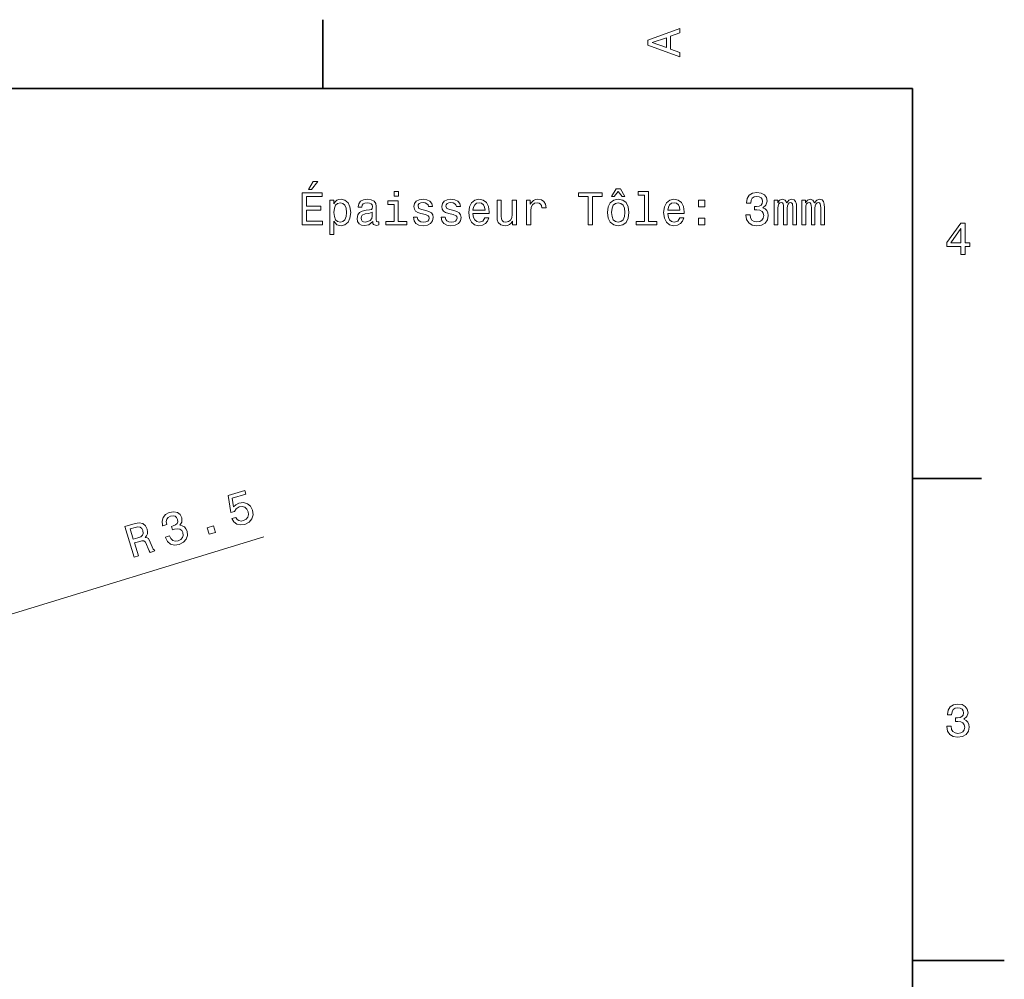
# Model space of a CAD drawing. Extents: x 0 to 297, y 0 to 210.
# Tile 10 of 10: x 190 to 297, y 103 to 208. Entities that reach past the tile are written whole.
import ezdxf

# ---------------------------------------------------------------- set-up
doc = ezdxf.new("R2010")
doc.units = 0

msp = doc.modelspace()

# ---------------------------------------------------------------- linework, layer by layer
at = {"color": 7, "lineweight": 35, "ltscale": 0.1875}
for p, q in [((222.699997, 200), (222.699997, 207.5)), ((287, 157.5), (294.5, 157.5))]:
    msp.add_line(p, q, dxfattribs=at)
at = {"color": 7, "lineweight": 35}
for p, q in [((287, 200), (10, 200)), ((287, 10), (287, 200))]:
    msp.add_line(p, q, dxfattribs=at)
at = {"color": 7, "lineweight": 13}
msp.add_line((168.065765, 136.431427), (216.279388, 151.160736), dxfattribs=at)
at = {"color": 7, "lineweight": 35, "ltscale": 0.25}
msp.add_line((287, 105), (297, 105), dxfattribs=at)
at = {"color": 7, "lineweight": 13}
for points in [[(261.633209, 203.466858), (261.633209, 203.930847), (260.604401, 204.298996), (260.604401, 205.695969), (261.633209, 206.064133), (261.633209, 206.538193), (258.128174, 205.257217), (258.128174, 204.742798)], [(260.17572, 204.460388), (258.632477, 205), (260.17572, 205.539627)], [(221.170029, 189.01152), (221.467575, 189.01152), (222.168594, 189.868881), (221.674347, 189.868881)], [(254.193085, 188.219742), (254.490631, 188.219742), (254.919312, 188.779541), (255.342941, 188.219742), (255.640488, 188.219742), (255.161377, 189.077087), (254.677231, 189.077087)], [(220.458939, 185.143372), (222.677948, 185.143372), (222.677948, 185.567001), (220.922913, 185.567001), (220.922913, 186.752167), (222.486313, 186.752167), (222.486313, 187.170746), (220.922913, 187.170746), (220.922913, 188.219742), (222.637604, 188.219742), (222.637604, 188.643372), (220.458939, 188.643372)], [(223.92868, 187.432999), (223.92868, 187.851578), (223.484863, 187.851578), (223.484863, 184.094376), (223.92868, 184.094376), (223.92868, 185.556915), (224.085022, 185.319885), (224.26152, 185.163544), (224.705338, 185.047546), (225.128967, 185.143372), (225.461823, 185.430832), (225.67868, 185.88472), (225.759369, 186.5), (225.67868, 187.110229), (225.461823, 187.564117), (225.128967, 187.846542), (224.705338, 187.947403), (224.463257, 187.917145), (224.256485, 187.82132), (224.079971, 187.659943)], [(228.154907, 185.496399), (228.154907, 185.481262), (228.180115, 185.309799), (228.255768, 185.188766), (228.573486, 185.092941), (228.820602, 185.133286), (228.820602, 185.476227), (228.714691, 185.46109), (228.573486, 185.526657), (228.548279, 185.728394), (228.548279, 187.130402), (228.487747, 187.48848), (228.311234, 187.740631), (228.003601, 187.891937), (227.569885, 187.947403), (227.146255, 187.886887), (226.833572, 187.715424), (226.636887, 187.44812), (226.57132, 187.095108), (226.57132, 187.064835), (226.969742, 187.064835), (227.005051, 187.276657), (227.115997, 187.427948), (227.297546, 187.518738), (227.554749, 187.554031), (227.80188, 187.528824), (227.978394, 187.453171), (228.08429, 187.322052), (228.119598, 187.140488), (228.099426, 186.92868), (228.018738, 186.822769), (227.817001, 186.772339), (227.438766, 186.731995), (227.005051, 186.641205), (226.697403, 186.479828), (226.515854, 186.227661), (226.460373, 185.854462), (226.510803, 185.521606), (226.667145, 185.27449), (226.919312, 185.118149), (227.267288, 185.062683), (227.736313, 185.168594)], [(230.953888, 188.764404), (230.484863, 188.764404), (230.484863, 188.260086), (230.953888, 188.260086)], [(233.944519, 186.721909), (233.515854, 186.822769), (233.19812, 186.938766), (233.092224, 187.175797), (233.122482, 187.342224), (233.228394, 187.463257), (233.399857, 187.53891), (233.646973, 187.569168), (233.884003, 187.53891), (234.070602, 187.44812), (234.19165, 187.311966), (234.242081, 187.130402), (234.675797, 187.130402), (234.675797, 187.140488), (234.600143, 187.468292), (234.393372, 187.72551), (234.070602, 187.886887), (233.646973, 187.947403), (233.218292, 187.886887), (232.905624, 187.720459), (232.708939, 187.473343), (232.648422, 187.16066), (232.693802, 186.858063), (232.835022, 186.646255), (233.067001, 186.494949), (233.404907, 186.389053), (233.899139, 186.268005), (234.201736, 186.141937), (234.282425, 186.041061), (234.312683, 185.889771), (234.267288, 185.703171), (234.146255, 185.561966), (233.94957, 185.471176), (233.687317, 185.440918), (233.409943, 185.471176), (233.208221, 185.577087), (233.072052, 185.748566), (233.016571, 185.985596), (232.587891, 185.985596), (232.658508, 185.582138), (232.86528, 185.289627), (233.193085, 185.113113), (233.646973, 185.047546), (234.121033, 185.113113), (234.469025, 185.289627), (234.680832, 185.572052), (234.756485, 185.940201), (234.701004, 186.257919), (234.544662, 186.474777), (234.28746, 186.615997)], [(236.980545, 186.721909), (236.55188, 186.822769), (236.234146, 186.938766), (236.128235, 187.175797), (236.158508, 187.342224), (236.264404, 187.463257), (236.435883, 187.53891), (236.682999, 187.569168), (236.920029, 187.53891), (237.106628, 187.44812), (237.227661, 187.311966), (237.278107, 187.130402), (237.711823, 187.130402), (237.711823, 187.140488), (237.636169, 187.468292), (237.429398, 187.72551), (237.106628, 187.886887), (236.682999, 187.947403), (236.254318, 187.886887), (235.94165, 187.720459), (235.744965, 187.473343), (235.684433, 187.16066), (235.729828, 186.858063), (235.871033, 186.646255), (236.103027, 186.494949), (236.440918, 186.389053), (236.935165, 186.268005), (237.237747, 186.141937), (237.318451, 186.041061), (237.348709, 185.889771), (237.303314, 185.703171), (237.182281, 185.561966), (236.985596, 185.471176), (236.723343, 185.440918), (236.445969, 185.471176), (236.244232, 185.577087), (236.108063, 185.748566), (236.052597, 185.985596), (235.623917, 185.985596), (235.694519, 185.582138), (235.901291, 185.289627), (236.229111, 185.113113), (236.682999, 185.047546), (237.157059, 185.113113), (237.505035, 185.289627), (237.716858, 185.572052), (237.792511, 185.940201), (237.73703, 186.257919), (237.580688, 186.474777), (237.323486, 186.615997)], [(239.078537, 186.368881), (240.853745, 186.368881), (240.858795, 186.575653), (240.778107, 187.155624), (240.556198, 187.58934), (240.203171, 187.851578), (239.734146, 187.947403), (239.275223, 187.846542), (238.922195, 187.564117), (238.695251, 187.105194), (238.614548, 186.5), (238.690201, 185.879684), (238.917145, 185.425797), (239.265137, 185.143372), (239.719025, 185.047546), (240.112396, 185.113113), (240.435165, 185.284576), (240.672195, 185.556915), (240.80835, 185.920029), (240.369598, 185.920029), (240.278824, 185.718292), (240.14769, 185.567001), (239.77449, 185.445969), (239.48703, 185.501434), (239.270172, 185.677948), (239.128967, 185.965424), (239.078537, 186.353745)], [(243.814117, 187.851578), (243.370316, 187.851578), (243.370316, 186.288177), (243.319885, 185.925079), (243.17363, 185.662827), (242.946686, 185.501434), (242.649139, 185.451004), (242.412109, 185.491348), (242.260803, 185.612396), (242.175079, 185.819168), (242.154907, 186.111664), (242.154907, 187.851578), (241.71109, 187.851578), (241.71109, 186.07132), (241.726227, 185.713257), (241.822052, 185.41571), (242.114563, 185.143372), (242.583572, 185.047546), (242.835739, 185.082855), (243.052597, 185.17363), (243.239197, 185.329971), (243.390488, 185.556915), (243.390488, 185.143372), (243.814117, 185.143372)], [(244.92868, 185.143372), (245.372482, 185.143372), (245.372482, 186.691635), (245.417862, 187.064835), (245.554031, 187.332138), (245.77594, 187.493515), (246.073486, 187.548996), (246.295395, 187.513687), (246.461823, 187.412827), (246.562683, 187.241348), (246.597992, 187.009369), (247.046829, 187.009369), (246.986313, 187.417862), (246.819885, 187.710373), (246.542511, 187.886887), (246.164261, 187.947403), (245.907059, 187.907059), (245.685165, 187.806198), (245.48848, 187.63472), (245.332138, 187.40274), (245.332138, 187.851578), (244.92868, 187.851578)], [(251.646255, 185.143372), (252.110229, 185.143372), (252.110229, 188.219742), (253.169312, 188.219742), (253.169312, 188.643372), (250.582138, 188.643372), (250.582138, 188.219742), (251.646255, 188.219742)], [(253.739197, 186.494949), (253.819885, 185.879684), (254.05188, 185.425797), (254.420029, 185.143372), (254.914261, 185.047546), (255.403458, 185.143372), (255.771606, 185.420746), (256.003601, 185.874634), (256.089325, 186.494949), (256.003601, 187.110229), (255.771606, 187.569168), (255.403458, 187.846542), (254.914261, 187.947403), (254.420029, 187.846542), (254.05188, 187.564117), (253.819885, 187.110229)], [(257.78891, 188.391205), (257.78891, 185.516571), (256.876068, 185.516571), (256.876068, 185.143372), (259.140503, 185.143372), (259.140503, 185.516571), (258.232697, 185.516571), (258.232697, 188.764404), (257.092926, 188.764404), (257.092926, 188.391205)], [(260.330688, 186.368881), (262.105896, 186.368881), (262.110962, 186.575653), (262.030243, 187.155624), (261.80835, 187.58934), (261.455322, 187.851578), (260.986298, 187.947403), (260.527374, 187.846542), (260.174347, 187.564117), (259.947388, 187.105194), (259.866699, 186.5), (259.942352, 185.879684), (260.169312, 185.425797), (260.517273, 185.143372), (260.971191, 185.047546), (261.364563, 185.113113), (261.687317, 185.284576), (261.924347, 185.556915), (262.060516, 185.920029), (261.621765, 185.920029), (261.530975, 185.718292), (261.399841, 185.567001), (261.026642, 185.445969), (260.739197, 185.501434), (260.522339, 185.677948), (260.381104, 185.965424), (260.330688, 186.353745)], [(263.674347, 187.100143), (264.3703, 187.100143), (264.3703, 187.851578), (263.674347, 187.851578)], [(268.823486, 186.242798), (268.823486, 186.207489), (268.904175, 185.723343), (269.141205, 185.360229), (269.514404, 185.128235), (270.008636, 185.042511), (270.533142, 185.128235), (270.926514, 185.350143), (271.17868, 185.703171), (271.26944, 186.157059), (271.229095, 186.454605), (271.118164, 186.696686), (270.936584, 186.883286), (270.694519, 187.019455), (271.022339, 187.291794), (271.138306, 187.72551), (271.062683, 188.118881), (270.845825, 188.416428), (270.492798, 188.603027), (270.008636, 188.668594), (269.554749, 188.587891), (269.206757, 188.365997), (268.979828, 188.01297), (268.904175, 187.543945), (268.904175, 187.508652), (269.353027, 187.508652), (269.393372, 187.831406), (269.524475, 188.0634), (269.736298, 188.204605), (270.033844, 188.255035), (270.296112, 188.214691), (270.487732, 188.108795), (270.603729, 187.937317), (270.649139, 187.705338), (270.603729, 187.458206), (270.482697, 187.291794), (270.270874, 187.190918), (269.983429, 187.16066), (269.786743, 187.16571), (269.786743, 186.767288), (270.033844, 186.777374), (270.351563, 186.731995), (270.588623, 186.610947), (270.729828, 186.414261), (270.780243, 186.157059), (270.724792, 185.864548), (270.578522, 185.64769), (270.346527, 185.51152), (270.03891, 185.466141), (269.721191, 185.516571), (269.489197, 185.667862), (269.342926, 185.909943), (269.287445, 186.242798)], [(271.909943, 185.143372), (272.31842, 185.143372), (272.31842, 186.953888), (272.343658, 187.226227), (272.419312, 187.422913), (272.535278, 187.53891), (272.686584, 187.58429), (272.807617, 187.543945), (272.888306, 187.443085), (272.92868, 187.271606), (272.943787, 187.044662), (272.943787, 185.143372), (273.327087, 185.143372), (273.327087, 186.953888), (273.352295, 187.221176), (273.427948, 187.417862), (273.548981, 187.53891), (273.700287, 187.58429), (273.82132, 187.543945), (273.902008, 187.443085), (273.952454, 187.044662), (273.952454, 185.143372), (274.360931, 185.143372), (274.360931, 187.014404), (274.335724, 187.40274), (274.255035, 187.700287), (274.093658, 187.881851), (273.831421, 187.947403), (273.523773, 187.846542), (273.286743, 187.554031), (273.100128, 187.841492), (272.787445, 187.947403), (272.5, 187.846542), (272.303314, 187.564117), (272.303314, 187.851578), (271.909943, 187.851578)], [(274.945953, 185.143372), (275.354462, 185.143372), (275.354462, 186.953888), (275.379669, 187.226227), (275.455322, 187.422913), (275.57132, 187.53891), (275.722626, 187.58429), (275.843658, 187.543945), (275.924347, 187.443085), (275.964691, 187.271606), (275.979828, 187.044662), (275.979828, 185.143372), (276.363098, 185.143372), (276.363098, 186.953888), (276.388306, 187.221176), (276.463959, 187.417862), (276.585022, 187.53891), (276.736298, 187.58429), (276.85733, 187.543945), (276.938049, 187.443085), (276.988464, 187.044662), (276.988464, 185.143372), (277.396973, 185.143372), (277.396973, 187.014404), (277.371765, 187.40274), (277.291046, 187.700287), (277.129669, 187.881851), (276.867432, 187.947403), (276.559784, 187.846542), (276.322754, 187.554031), (276.136169, 187.841492), (275.823486, 187.947403), (275.536011, 187.846542), (275.339325, 187.564117), (275.339325, 187.851578), (274.945953, 187.851578)], [(224.629684, 185.445969), (224.332138, 185.51152), (224.11528, 185.713257), (223.979111, 186.041061), (223.933716, 186.5), (223.979111, 186.953888), (224.11528, 187.281708), (224.332138, 187.478394), (224.629684, 187.548996), (224.902023, 187.478394), (225.118881, 187.276657), (225.255051, 186.948853), (225.305481, 186.5), (225.255051, 186.046112), (225.118881, 185.713257), (224.902023, 185.51152)], [(230.938766, 185.516571), (230.938766, 187.760803), (229.798996, 187.760803), (229.798996, 187.382568), (230.494965, 187.382568), (230.494965, 185.516571), (229.587173, 185.516571), (229.587173, 185.143372), (231.856628, 185.143372), (231.856628, 185.516571)], [(239.078537, 186.742081), (239.134003, 187.090057), (239.270172, 187.34726), (239.476944, 187.503601), (239.749283, 187.559082), (240.016571, 187.503601), (240.223343, 187.34726), (240.349426, 187.090057), (240.394806, 186.742081)], [(254.193085, 186.5), (254.238464, 186.953888), (254.379684, 187.281708), (254.606628, 187.483429), (254.914261, 187.554031), (255.216858, 187.483429), (255.443802, 187.286743), (255.585022, 186.953888), (255.635437, 186.5), (255.585022, 186.041061), (255.443802, 185.708206), (255.216858, 185.506485), (254.914261, 185.440918), (254.606628, 185.506485), (254.379684, 185.708206), (254.238464, 186.041061)], [(260.330688, 186.742081), (260.386169, 187.090057), (260.522339, 187.34726), (260.729095, 187.503601), (261.001434, 187.559082), (261.268738, 187.503601), (261.475494, 187.34726), (261.601593, 187.090057), (261.646973, 186.742081)], [(228.104462, 186.091492), (228.043945, 185.829254), (227.882568, 185.627518), (227.640488, 185.496399), (227.342941, 185.451004), (227.151291, 185.476227), (227.015137, 185.556915), (226.929398, 185.69812), (226.904175, 185.894806), (226.924347, 186.07132), (227.005051, 186.197403), (227.327805, 186.338623), (227.736313, 186.399139), (228.104462, 186.520172)], [(263.674347, 185.143372), (264.3703, 185.143372), (264.3703, 185.894806), (263.674347, 185.894806)], [(292.277374, 181.916794), (292.731262, 181.916794), (292.731262, 182.784225), (293.23056, 182.784225), (293.23056, 183.187683), (292.731262, 183.187683), (292.731262, 185.341141), (292.272339, 185.341141), (290.739197, 183.228027), (290.739197, 182.784225), (292.277374, 182.784225)], [(291.162842, 183.187683), (292.277374, 184.756134), (292.277374, 183.187683)], [(212.780426, 153.137527), (213.007355, 152.774445), (213.337982, 152.537949), (213.744202, 152.451126), (214.210022, 152.514328), (214.670654, 152.749969), (214.979477, 153.102707), (215.105713, 153.552597), (215.049988, 154.062912), (214.830963, 154.48642), (214.491882, 154.767776), (214.060913, 154.883957), (213.568008, 154.823029), (213.223938, 154.654633), (212.992828, 154.410004), (212.852341, 155.353195), (214.318573, 155.801132), (214.197754, 156.19664), (212.408356, 155.649979), (212.685333, 153.794006), (213.071182, 153.91188), (213.281677, 154.22403), (213.613525, 154.41507), (213.938431, 154.456314), (214.221924, 154.374176), (214.443634, 154.183517), (214.589508, 153.895859), (214.629303, 153.57579), (214.54715, 153.292313), (214.356491, 153.070587), (214.068848, 152.924698), (213.802902, 152.880371), (213.571259, 152.930893), (213.37352, 153.060318), (213.228973, 153.274551)], [(205.560593, 151.126968), (205.570908, 151.093216), (205.789536, 150.653763), (206.122314, 150.375748), (206.546997, 150.262924), (207.044739, 150.325317), (207.521286, 150.560562), (207.832672, 150.887711), (207.970673, 151.299011), (207.924881, 151.759613), (207.799362, 152.032394), (207.622528, 152.231491), (207.394379, 152.356903), (207.123077, 152.416397), (207.35701, 152.772629), (207.341217, 153.221313), (207.153946, 153.575424), (206.859619, 153.796631), (206.467468, 153.871933), (205.985291, 153.793182), (205.574783, 153.583405), (205.306824, 153.269516), (205.192917, 152.865585), (205.257599, 152.394928), (205.267914, 152.36116), (205.697174, 152.49231), (205.641464, 152.812775), (205.699097, 153.072952), (205.860413, 153.269882), (206.130234, 153.40506), (206.392822, 153.443085), (206.607056, 153.397797), (206.768082, 153.2677), (206.879272, 153.059097), (206.908066, 152.809494), (206.840942, 152.61496), (206.667831, 152.456619), (206.401749, 152.343689), (206.212173, 152.291046), (206.328583, 151.910019), (206.561966, 151.991867), (206.879089, 152.04129), (207.141144, 151.994781), (207.333649, 151.847931), (207.457031, 151.616684), (207.489441, 151.32074), (207.412933, 151.070602), (207.230835, 150.872604), (206.94989, 150.739319), (206.631302, 150.694717), (206.365234, 150.771637), (206.154633, 150.960403), (206.004333, 151.262527)], [(202.161774, 148.939041), (202.610321, 149.07608), (202.178589, 150.489258), (202.636795, 150.629242), (202.978836, 150.717926), (203.211685, 150.715225), (203.376068, 150.591431), (203.51123, 150.321594), (203.667969, 149.894882), (203.783844, 149.619156), (203.89328, 149.468018), (204.399719, 149.622742), (204.371735, 149.714386), (204.219543, 149.815536), (204.104324, 150.05455), (203.905533, 150.584442), (203.701233, 150.959717), (203.552002, 151.051224), (203.350372, 151.089813), (203.506454, 151.269333), (203.589935, 151.479401), (203.611908, 151.71814), (203.562759, 151.98262), (203.37146, 152.367126), (203.085709, 152.612061), (202.711395, 152.69809), (202.258148, 152.628174), (201.13916, 152.286316)], [(202.257996, 152.179886), (202.561035, 152.240829), (202.796448, 152.212555), (202.978241, 152.083527), (203.102692, 151.831512), (203.139923, 151.537033), (203.061264, 151.328445), (202.865921, 151.173843), (202.569427, 151.0569), (202.053345, 150.899231), (201.712982, 152.013382)], [(210.337463, 151.436722), (211.003052, 151.64006), (210.783508, 152.358719), (210.11792, 152.15538)], [(290.729126, 130.51622), (290.729126, 130.480911), (290.809814, 129.996765), (291.046844, 129.633652), (291.420044, 129.401657), (291.914276, 129.315933), (292.438782, 129.401657), (292.832153, 129.623566), (293.08429, 129.976593), (293.175079, 130.430481), (293.134735, 130.728027), (293.023773, 130.970108), (292.842224, 131.156708), (292.600159, 131.292877), (292.927948, 131.565216), (293.043945, 131.998932), (292.968292, 132.392303), (292.751434, 132.68985), (292.398407, 132.87645), (291.914276, 132.942017), (291.460388, 132.861313), (291.112396, 132.63942), (290.885468, 132.286392), (290.809814, 131.817368), (290.809814, 131.782074), (291.258636, 131.782074), (291.299011, 132.104828), (291.430115, 132.336823), (291.641937, 132.478027), (291.939484, 132.528473), (292.201721, 132.488113), (292.393372, 132.382217), (292.509369, 132.210739), (292.554749, 131.97876), (292.509369, 131.731628), (292.388336, 131.565216), (292.176514, 131.46434), (291.889069, 131.434082), (291.692383, 131.439133), (291.692383, 131.04071), (291.939484, 131.050797), (292.257202, 131.005417), (292.494232, 130.884369), (292.635468, 130.687683), (292.685883, 130.430481), (292.630402, 130.13797), (292.484161, 129.921112), (292.252167, 129.784943), (291.944519, 129.739563), (291.626801, 129.789993), (291.394806, 129.941284), (291.248566, 130.183365), (291.193085, 130.51622)]]:
    msp.add_lwpolyline(points, close=True, dxfattribs=at)

doc.saveas('drawing.dxf')
